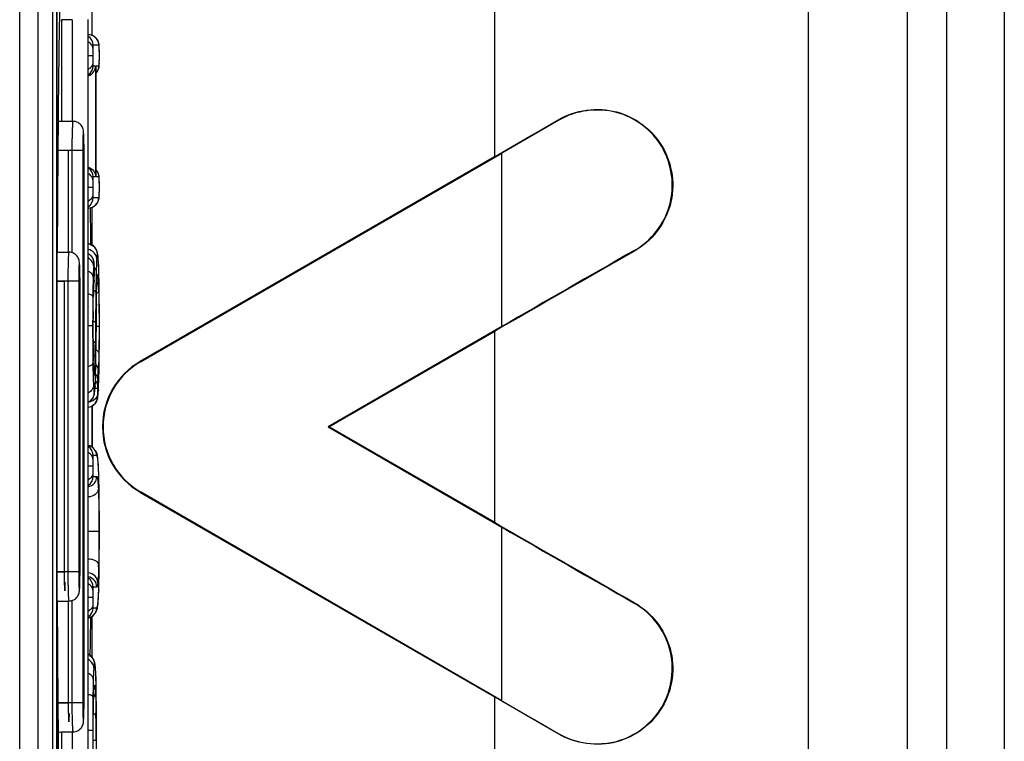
# Model space of a CAD drawing. Header units: millimetres. Extents: x 0 to 2378, y 0 to 1682.
# Tile 22 of 33: x 1075 to 1092, y 1021 to 1033. Entities that reach past the tile are written whole.
import ezdxf

# ---------------------------------------------------------------- set-up
doc = ezdxf.new("R2010")
doc.units = ezdxf.units.MM
doc.header["$LTSCALE"] = 130.79
doc.layers.add('00_COMPONENTS', color=7, linetype='CONTINUOUS')

msp = doc.modelspace()

# ---------------------------------------------------------------- linework, layer by layer
at = {"layer": '00_COMPONENTS', "color": 9, "linetype": 'CONTINUOUS'}
for p, q in [((1083.556, 1107.065), (1083.556, 1030.583)), ((1090.66, 1102.184), (1090.66, 981.731)), ((1091.334, 1102.319), (1091.334, 980.922)), ((1092.33, 1102.319), (1092.33, 980.922)), ((1075.389, 986.034), (1075.389, 1099.046)), ((1076.108, 1032.94), (1076.108, 1031.195)), ((1076.294, 1032.94), (1076.108, 1032.94)), ((1076.294, 1032.94), (1076.294, 1031.195)), ((1076.751, 1032.505), (1076.654, 1032.505)), ((1076.758, 1032.452), (1076.757, 1032.471)), ((1076.758, 1032.452), (1076.758, 1032.458)), ((1076.645, 1032.323), (1076.566, 1032.323)), ((1076.654, 1032.148), (1076.695, 1032.148)), ((1076.695, 1032.148), (1076.695, 1030.24)), ((1076.703, 1032.141), (1076.703, 1032.148)), ((1076.703, 1032.148), (1076.751, 1032.148)), ((1076.758, 1032.198), (1076.758, 1032.191)), ((1084.667, 1031.216), (1084.663, 1031.224)), ((1076.474, 1030.695), (1076.054, 1030.695)), ((1076.224, 1030.69), (1076.054, 1030.69)), ((1076.224, 1030.69), (1076.224, 1028.945)), ((1076.288, 1030.695), (1076.288, 1028.934)), ((1076.474, 1030.695), (1076.474, 1021.195)), ((1083.687, 1027.666), (1083.687, 1030.648)), ((1076.695, 1030.24), (1076.654, 1030.24)), ((1076.703, 1030.24), (1076.703, 1030.246)), ((1076.751, 1030.24), (1076.703, 1030.24)), ((1076.758, 1030.187), (1076.757, 1030.206)), ((1076.758, 1030.187), (1076.758, 1030.194)), ((1076.645, 1030.058), (1076.566, 1030.058)), ((1076.654, 1029.883), (1076.751, 1029.883)), ((1076.758, 1029.933), (1076.758, 1029.926)), ((1085.963, 1028.971), (1085.967, 1028.964)), ((1076.669, 1028.755), (1076.669, 1028.755)), ((1076.673, 1028.709), (1076.673, 1028.716)), ((1076.744, 1028.773), (1076.744, 1028.782)), ((1076.674, 1028.554), (1076.674, 1028.574)), ((1076.674, 1028.554), (1076.674, 1028.548)), ((1076.751, 1028.575), (1076.751, 1028.585)), ((1076.404, 1028.445), (1076.04, 1028.445)), ((1076.154, 1028.44), (1076.04, 1028.44)), ((1076.154, 1028.44), (1076.154, 1023.44)), ((1076.218, 1028.445), (1076.218, 1023.445)), ((1076.404, 1028.445), (1076.404, 1023.445)), ((1076.668, 1028.455), (1076.668, 1028.442)), ((1076.715, 1028.401), (1076.715, 1028.395)), ((1076.715, 1028.395), (1076.715, 1028.401)), ((1076.745, 1028.396), (1076.745, 1028.392)), ((1076.756, 1028.366), (1076.756, 1028.368)), ((1076.655, 1028.171), (1076.656, 1028.175)), ((1076.656, 1028.175), (1076.656, 1028.17)), ((1076.708, 1028.054), (1076.708, 1028.052)), ((1076.651, 1027.923), (1076.652, 1027.947)), ((1076.645, 1027.675), (1076.566, 1027.675)), ((1076.645, 1027.675), (1076.645, 1027.626)), ((1076.694, 1027.731), (1076.691, 1027.379)), ((1076.754, 1027.665), (1076.704, 1027.665)), ((1076.754, 1027.684), (1076.754, 1027.665)), ((1076.704, 1027.582), (1076.704, 1027.58)), ((1083.556, 1027.581), (1083.556, 1024.299)), ((1076.652, 1027.304), (1076.651, 1027.321)), ((1076.648, 1027.075), (1076.649, 1027.033)), ((1076.656, 1027.072), (1076.656, 1027.076)), ((1076.656, 1027.072), (1076.656, 1027.076)), ((1076.656, 1027.046), (1076.656, 1027.072)), ((1076.697, 1026.978), (1076.697, 1026.975)), ((1077.468, 1027.058), (1077.464, 1027.066)), ((1076.652, 1026.873), (1076.652, 1026.868)), ((1076.754, 1026.911), (1076.754, 1026.907)), ((1076.754, 1026.907), (1076.754, 1026.911)), ((1076.687, 1026.639), (1076.687, 1026.63)), ((1076.725, 1026.598), (1076.685, 1026.598)), ((1076.743, 1026.578), (1076.743, 1026.568)), ((1076.713, 1025.445), (1076.654, 1025.445)), ((1076.645, 1025.263), (1076.566, 1025.263)), ((1076.736, 1025.37), (1076.734, 1025.392)), ((1076.75, 1025.115), (1076.75, 1025.122)), ((1076.75, 1025.115), (1076.75, 1025.121)), ((1076.654, 1025.088), (1076.715, 1025.088)), ((1077.468, 1024.821), (1077.464, 1024.814)), ((1076.758, 1024.736), (1076.758, 1024.738)), ((1076.753, 1024.14), (1076.567, 1024.14)), ((1083.687, 1021.231), (1083.687, 1024.213)), ((1076.404, 1023.445), (1076.04, 1023.445)), ((1076.154, 1023.44), (1076.04, 1023.44)), ((1076.757, 1023.538), (1076.757, 1023.536)), ((1076.715, 1023.185), (1076.654, 1023.185)), ((1076.749, 1023.134), (1076.749, 1023.127)), ((1076.749, 1023.127), (1076.749, 1023.134)), ((1076.224, 1022.945), (1076.224, 1021.19)), ((1076.288, 1022.958), (1076.288, 1021.195)), ((1076.645, 1023.003), (1076.566, 1023.003)), ((1076.735, 1022.907), (1076.734, 1022.886)), ((1085.963, 1022.908), (1085.967, 1022.915)), ((1076.654, 1022.828), (1076.713, 1022.828)), ((1076.702, 1021.595), (1076.701, 1021.602)), ((1076.702, 1021.595), (1076.702, 1021.601)), ((1076.649, 1021.301), (1076.649, 1021.298)), ((1076.66, 1021.301), (1076.661, 1021.307)), ((1076.661, 1021.307), (1076.661, 1021.301)), ((1083.556, 1021.297), (1083.556, 977.391)), ((1076.474, 1021.195), (1076.054, 1021.195)), ((1076.224, 1021.19), (1076.054, 1021.19)), ((1076.108, 1020.695), (1076.108, 1018.94)), ((1076.294, 1020.695), (1076.294, 1018.94)), ((1076.647, 1020.719), (1076.566, 1020.719)), ((1076.647, 1020.719), (1076.647, 1019.799)), ((1076.703, 1020.719), (1076.703, 1020.715)), ((1076.71, 1020.719), (1076.71, 1020.806)), ((1076.704, 1020.545), (1076.653, 1020.545)), ((1076.704, 1020.545), (1076.704, 1019.882)), ((1084.667, 1020.663), (1084.663, 1020.656))]:
    msp.add_line(p, q, dxfattribs=at)
at = {"layer": '00_COMPONENTS', "color": 7, "linetype": 'CONTINUOUS'}
for p, q in [((1088.96, 981.179), (1088.96, 1103.095)), ((1075.708, 986.024), (1075.708, 1099.055)), ((1075.958, 986.029), (1075.958, 1099.06)), ((1076.634, 1032.669), (1076.634, 1037.28)), ((1076.021, 1034.37), (1076.021, 1017.519)), ((1076.034, 1017.514), (1076.034, 1034.375)), ((1076.566, 1018.945), (1076.566, 1032.945)), ((1076.657, 1032.663), (1076.571, 1032.685)), ((1076.758, 1032.458), (1076.754, 1032.517)), ((1076.759, 1032.425), (1076.758, 1032.458)), ((1076.758, 1032.191), (1076.759, 1032.221)), ((1076.703, 1032.141), (1076.703, 1032.148)), ((1076.703, 1030.246), (1076.703, 1032.141)), ((1076.703, 1032.037), (1076.733, 1032.067)), ((1076.733, 1032.067), (1076.754, 1032.137)), ((1076.754, 1032.137), (1076.758, 1032.191)), ((1076.055, 1031.195), (1076.305, 1031.195)), ((1084.667, 1031.216), (1083.687, 1030.648)), ((1076.496, 1021.195), (1076.496, 1030.695)), ((1083.556, 1030.583), (1077.464, 1027.066)), ((1077.468, 1027.058), (1083.687, 1030.648)), ((1076.703, 1030.246), (1076.703, 1030.24)), ((1076.758, 1030.194), (1076.754, 1030.252)), ((1076.759, 1030.16), (1076.758, 1030.194)), ((1076.754, 1029.872), (1076.758, 1029.926)), ((1076.758, 1029.926), (1076.759, 1029.956)), ((1076.566, 1029.703), (1076.571, 1029.703)), ((1076.634, 1029.056), (1076.634, 1029.719)), ((1076.615, 1029.094), (1076.615, 1029.072)), ((1076.04, 1028.934), (1076.04, 1028.951)), ((1076.041, 1028.945), (1076.235, 1028.945)), ((1076.742, 1028.805), (1076.737, 1028.876)), ((1076.672, 1028.741), (1076.669, 1028.775)), ((1076.673, 1028.716), (1076.672, 1028.741)), ((1076.673, 1028.709), (1076.673, 1028.716)), ((1076.674, 1028.646), (1076.673, 1028.709)), ((1076.744, 1028.782), (1076.742, 1028.805)), ((1076.748, 1028.688), (1076.744, 1028.782)), ((1076.753, 1028.53), (1076.748, 1028.688)), ((1076.67, 1028.469), (1076.671, 1028.49)), ((1076.671, 1028.49), (1076.672, 1028.501)), ((1076.672, 1028.501), (1076.674, 1028.548)), ((1076.674, 1028.619), (1076.674, 1028.646)), ((1076.674, 1028.592), (1076.674, 1028.619)), ((1076.674, 1028.566), (1076.674, 1028.592)), ((1076.674, 1028.548), (1076.674, 1028.566)), ((1076.756, 1028.368), (1076.753, 1028.53)), ((1076.427, 1023.445), (1076.427, 1028.445)), ((1076.668, 1028.442), (1076.67, 1028.469)), ((1076.715, 1028.393), (1076.718, 1028.455)), ((1076.758, 1028.182), (1076.756, 1028.368)), ((1076.76, 1027.927), (1076.758, 1028.182)), ((1076.702, 1027.364), (1076.708, 1028.052)), ((1076.76, 1027.665), (1076.76, 1027.927)), ((1083.687, 1027.666), (1080.696, 1025.94)), ((1080.714, 1025.94), (1083.556, 1027.581)), ((1076.657, 1027.016), (1076.656, 1027.083)), ((1076.694, 1026.844), (1076.697, 1026.975)), ((1076.754, 1026.907), (1076.757, 1027.114)), ((1076.747, 1026.657), (1076.751, 1026.788)), ((1076.751, 1026.788), (1076.754, 1026.907)), ((1076.683, 1026.565), (1076.687, 1026.63)), ((1076.743, 1026.568), (1076.747, 1026.657)), ((1076.676, 1026.507), (1076.683, 1026.565)), ((1076.731, 1026.433), (1076.736, 1026.474)), ((1076.736, 1026.474), (1076.74, 1026.525)), ((1076.74, 1026.525), (1076.743, 1026.568)), ((1076.634, 1025.592), (1076.634, 1026.302)), ((1076.634, 1026.301), (1076.634, 1025.945)), ((1076.634, 1025.945), (1076.634, 1025.594)), ((1080.696, 1025.94), (1080.714, 1025.94)), ((1080.696, 1025.94), (1083.687, 1024.213)), ((1083.556, 1024.299), (1080.714, 1025.94)), ((1076.734, 1025.392), (1076.725, 1025.451)), ((1076.74, 1025.326), (1076.734, 1025.392)), ((1076.734, 1025.392), (1076.734, 1025.392)), ((1076.753, 1025.013), (1076.75, 1025.121)), ((1076.756, 1024.863), (1076.753, 1025.013)), ((1076.758, 1024.738), (1076.756, 1024.863)), ((1077.464, 1024.814), (1083.556, 1021.297)), ((1083.687, 1021.231), (1077.468, 1024.821)), ((1076.749, 1023.127), (1076.753, 1023.259)), ((1076.04, 1022.938), (1076.04, 1022.948)), ((1076.041, 1022.945), (1076.235, 1022.945)), ((1076.734, 1022.886), (1076.74, 1022.948)), ((1076.705, 1022.761), (1076.725, 1022.824)), ((1076.725, 1022.824), (1076.734, 1022.886)), ((1076.734, 1022.886), (1076.734, 1022.886)), ((1076.634, 1021.972), (1076.634, 1022.679)), ((1076.686, 1021.858), (1076.682, 1021.884)), ((1076.693, 1021.796), (1076.686, 1021.858)), ((1076.707, 1021.322), (1076.702, 1021.601)), ((1076.657, 1021.126), (1076.661, 1021.301)), ((1076.661, 1021.301), (1076.661, 1021.307)), ((1083.687, 1021.231), (1084.667, 1020.663)), ((1076.094, 1020.695), (1076.305, 1020.695)), ((1076.71, 1019.888), (1076.71, 1020.719)), ((1076.653, 1019.888), (1076.653, 1020.545))]:
    msp.add_line(p, q, dxfattribs=at)
for points in [[(1076.754, 1032.517), (1076.732, 1032.588), (1076.657, 1032.663)], [(1076.76, 1032.323), (1076.76, 1032.361), (1076.759, 1032.425)], [(1076.759, 1032.221), (1076.76, 1032.282), (1076.76, 1032.323)], [(1076.754, 1030.252), (1076.732, 1030.323), (1076.703, 1030.352)], [(1076.76, 1030.058), (1076.76, 1030.097), (1076.759, 1030.16)], [(1076.759, 1029.956), (1076.76, 1030.017), (1076.76, 1030.058)], [(1076.571, 1029.703), (1076.658, 1029.725), (1076.733, 1029.803), (1076.754, 1029.872)], [(1076.737, 1028.876), (1076.73, 1028.927), (1076.724, 1028.954), (1076.683, 1029.029), (1076.581, 1029.086), (1076.566, 1029.088)], [(1076.669, 1028.775), (1076.655, 1028.825), (1076.64, 1028.853), (1076.592, 1028.903), (1076.566, 1028.914)], [(1076.718, 1028.455), (1076.721, 1028.499), (1076.723, 1028.517)], [(1076.656, 1028.17), (1076.658, 1028.255), (1076.663, 1028.366), (1076.668, 1028.442)], [(1076.708, 1028.052), (1076.71, 1028.17), (1076.713, 1028.311), (1076.715, 1028.394)], [(1076.65, 1027.626), (1076.652, 1027.935), (1076.656, 1028.17)], [(1076.757, 1027.114), (1076.76, 1027.401), (1076.76, 1027.665)], [(1076.656, 1027.076), (1076.652, 1027.313), (1076.65, 1027.626)], [(1076.697, 1026.975), (1076.699, 1027.137), (1076.702, 1027.364)], [(1076.665, 1026.869), (1076.665, 1026.871), (1076.664, 1026.879), (1076.662, 1026.91), (1076.659, 1026.957), (1076.657, 1027.016)], [(1076.687, 1026.63), (1076.691, 1026.711), (1076.694, 1026.844)], [(1076.566, 1026.364), (1076.585, 1026.369), (1076.656, 1026.444), (1076.676, 1026.507)], [(1076.566, 1026.28), (1076.617, 1026.289), (1076.688, 1026.341), (1076.725, 1026.408), (1076.731, 1026.433)], [(1076.725, 1025.451), (1076.703, 1025.515), (1076.629, 1025.598), (1076.566, 1025.616)], [(1076.75, 1025.121), (1076.746, 1025.22), (1076.74, 1025.326)], [(1076.76, 1024.191), (1076.76, 1024.38), (1076.759, 1024.588), (1076.758, 1024.738)], [(1076.757, 1023.536), (1076.759, 1023.714), (1076.76, 1023.959), (1076.76, 1024.191)], [(1076.753, 1023.259), (1076.755, 1023.383), (1076.757, 1023.536)], [(1076.74, 1022.948), (1076.746, 1023.042), (1076.749, 1023.127)], [(1076.566, 1022.657), (1076.631, 1022.676), (1076.705, 1022.761)], [(1076.682, 1021.884), (1076.661, 1021.945), (1076.585, 1022.022), (1076.566, 1022.027)], [(1076.702, 1021.601), (1076.698, 1021.702), (1076.693, 1021.796)], [(1076.661, 1021.307), (1076.664, 1021.375), (1076.667, 1021.424), (1076.67, 1021.449), (1076.67, 1021.45)], [(1076.71, 1020.719), (1076.709, 1021.13), (1076.707, 1021.322)], [(1076.653, 1020.545), (1076.654, 1020.841), (1076.657, 1021.126)]]:
    msp.add_lwpolyline(points, dxfattribs=at)
at = {"layer": '00_COMPONENTS', "color": 9, "linetype": 'CONTINUOUS'}
for centre, radius, start, end in [((1076.474, 1032.505), 0.18, 359.9935, 56.9135), ((1076.571, 1032.505), 0.18, 38.9975, 50.8746), ((1076.403, 1032.45), 0.355, 4.0759, 5.3286), ((1076.272, 1032.44), 0.487, 3.5605, 4.1111), ((1076.474, 1032.148), 0.18, 303.0865, 0.0065), ((1076.572, 1032.148), 0.179, 352.5234, 359.9758), ((1075.981, 1032.228), 0.778, 357.319, 357.7823), ((1070.456, 1030.733), 6.04, 1.037, 1.2191), ((1067.991, 1030.696), 8.505, 359.9915, 0.9854), ((1076.474, 1030.24), 0.18, 359.9935, 56.9135), ((1076.571, 1030.24), 0.18, 38.9817, 41.0379), ((1076.572, 1030.24), 0.179, 0.0242, 7.4766), ((1076.403, 1030.185), 0.355, 4.0759, 5.3286), ((1076.272, 1030.176), 0.487, 3.5605, 4.1111), ((1076.571, 1029.883), 0.18, 270.0175, 0.0175), ((1076.474, 1029.883), 0.18, 303.0865, 0.0065), ((1075.981, 1029.963), 0.778, 357.3189, 357.7823), ((1076.547, 1028.91), 0.18, 359.9828, 83.7555), ((1076.488, 1028.754), 0.181, 47.3942, 62.3576), ((1076.49, 1028.756), 0.179, 42.4229, 47.3612), ((1077.954, 1028.61), 1.296, 175.2243, 175.994), ((1075.054, 1028.647), 1.62, 2.2103, 2.7528), ((1074.896, 1028.64), 1.778, 0.9325, 2.2105), ((1073.611, 1028.623), 3.063, 359.9265, 0.8738), ((1073.002, 1028.573), 3.747, 3.062, 3.2326), ((1070.386, 1028.483), 6.04, 1.037, 1.2191), ((1067.921, 1028.446), 8.505, 359.9915, 0.9854), ((1073.309, 1028.69), 3.368, 356.0007, 356.6715), ((1068.838, 1028.618), 7.836, 359.8354, 0.008), ((1072.872, 1028.603), 3.802, 359.5651, 359.8771), ((1075.115, 1028.605), 1.559, 357.8784, 358.1083), ((1077.902, 1028.419), 1.185, 175.2046, 176.2731), ((1076.548, 1028.563), 0.182, 345.8752, 349.1941), ((1076.55, 1028.562), 0.18, 349.1721, 359.9544), ((1055.675, 1028.037), 21.083, 0.893, 1.4614), ((1081.053, 1028.149), 4.395, 176.0126, 176.1535), ((1081.258, 1028.244), 4.545, 177.6479, 178.0288), ((1072.494, 1028.241), 4.253, 2.0898, 2.9544), ((1067.852, 1028.066), 8.899, 1.439, 2.1), ((1118.009, 1027.72), 41.364, 179.3617, 180.0621), ((1086.698, 1027.887), 10.047, 177.9846, 178.3542), ((1085.535, 1027.927), 8.883, 177.8077, 177.9808), ((1207.466, 1026.681), 130.776, 179.3107, 179.54005), ((1221.475, 1026.45), 144.776, 179.36526, 179.55206), ((1108.348, 1027.651), 31.698, 179.5091, 180.0453), ((1126.756, 1027.644), 50.111, 180.0206, 180.6507), ((1106.412, 1027.606), 29.762, 179.9608, 180.5495), ((1007.498, 1028.063), 69.207, 359.1016, 359.60162), ((1091.512, 1027.441), 14.861, 180.5293, 181.4074), ((1049.601, 1027.66), 27.091, 358.8953, 359.4052), ((1063.11, 1027.398), 13.58, 358.47, 358.903), ((1099.403, 1027.352), 22.757, 180.8053, 181.2063), ((1069.481, 1027.23), 7.207, 357.7517, 358.4545), ((1078.512, 1027.006), 1.853, 183.2032, 183.6678), ((1077.953, 1026.97), 1.293, 183.6606, 184.2986), ((1076.49, 1026.828), 0.181, 0.0524, 12.6049), ((1072.669, 1027.109), 4.016, 357.3234, 357.6902), ((1072.774, 1027.101), 3.973, 355.0033, 356.3002), ((1071.586, 1027.177), 5.163, 356.3079, 357.1492), ((1079.961, 1026.814), 3.306, 182.8235, 183.3301), ((1073.836, 1026.774), 2.855, 357.0678, 357.2898), ((1078.267, 1026.62), 1.542, 174.988, 178.2533), ((1076.55, 1026.457), 0.18, 275.2856, 0.0169), ((1076.493, 1026.524), 0.18, 295.9819, 0.0026), ((1072.227, 1026.826), 4.523, 356.7254, 356.8626), ((1076.533, 1025.445), 0.18, 359.9845, 78.837), ((1076.474, 1025.445), 0.18, 359.9935, 56.9135), ((1076.535, 1025.088), 0.18, 280.5166, 0.0159), ((1076.474, 1025.088), 0.18, 303.0865, 0.0065), ((1022.374, 1024.204), 54.386, 359.9853, 0.5596), ((1014.82, 1024.132), 61.94, 359.451, 0.0546), ((1063.082, 1023.88), 13.669, 358.5503, 358.6938), ((1068.322, 1023.44), 8.104, 359.0358, 0.0341), ((1070.499, 1023.404), 5.927, 358.6654, 359.0238), ((1076.535, 1023.185), 0.18, 359.9842, 79.3029), ((1076.474, 1023.185), 0.18, 359.9935, 56.9135), ((1075.977, 1022.994), 0.763, 351.6625, 353.4431), ((1076.533, 1022.828), 0.18, 281.1597, 0.0155), ((1076.474, 1022.828), 0.18, 303.0865, 0.0065), ((1076.497, 1021.863), 0.181, 50.6098, 65.7177), ((1076.498, 1021.864), 0.18, 39.0523, 50.5789), ((1066.948, 1021.311), 9.757, 1.5351, 1.6715), ((1077.843, 1021.342), 1.179, 174.8766, 175.8139), ((1076.497, 1021.498), 0.181, 345.1631, 359.9252), ((1082.492, 1021.1), 5.835, 178.0187, 178.4505), ((1082.065, 1021.114), 5.408, 177.6516, 177.9502), ((1076.551, 1021.386), 0.144, 322.586, 327.719), ((1045.776, 1020.945), 30.933, 0.4724, 0.7496), ((1032.733, 1020.834), 43.977, 0.2811, 0.4765), ((1070.569, 1021.154), 5.927, 358.6654, 359.0238), ((1068.392, 1021.19), 8.104, 359.0358, 0.0341), ((1014.189, 1020.746), 62.521, 0.055, 0.27884), ((1041.669, 1020.652), 35.034, 0.1088, 0.6029), ((1013.01, 1020.552), 63.693, 359.99371, 0.14671)]:
    msp.add_arc(centre, radius, start, end, dxfattribs=at)
at = {"layer": '00_COMPONENTS', "color": 7, "linetype": 'CONTINUOUS'}
for centre, radius, start, end in [((845.603, 1026.204), 231.03, 0.71672, 0.87043), ((1296.65, 658.862), 425.876, 119.65089, 120.00389), ((1078.114, 1025.94), 1.3, 120, 240), ((1078.114, 1025.94), 1.291, 120, 240), ((1285.704, 1373.926), 403.868, 239.98649, 240.35872), ((1075.985, 1023.12), 0.18, 282.6321, 288.6799), ((847.272, 1025.662), 229.36, 359.08312, 359.25246), ((1076.055, 1020.87), 0.18, 269.9988, 281.9531)]:
    msp.add_arc(centre, radius, start, end, dxfattribs=at)
for centre, major_axis, start_param, end_param in [((1083.556, 1030.724), (7, 4.043), -1.579526, -1.4207), ((1083.556, 1027.439), (7, 4.043), 1.210342, 1.562067), ((1083.556, 1024.44), (7, -4.043), -1.562067, -1.210342), ((1083.556, 1021.155), (7, -4.043), 1.4207, 1.579526)]:
    msp.add_ellipse(centre, major_axis=major_axis, ratio=0.015115, start_param=start_param, end_param=end_param, dxfattribs=at)
for points, knots in [([(1076.04, 1028.951), (1076.044, 1029.878), (1076.057, 1031.636), (1076.082, 1033.394), (1076.102, 1034.224)], [0, 0, 0, 0, 0.527704, 1, 1, 1, 1]), ([(1076.571, 1031.978), (1076.608, 1031.992), (1076.671, 1032.04), (1076.694, 1032.114), (1076.695, 1032.148)], [0, 0, 0, 0, 0.53952, 1, 1, 1, 1]), ([(1084.663, 1031.224), (1084.952, 1031.392), (1085.692, 1031.494), (1086.571, 1030.822), (1086.723, 1029.72), (1086.255, 1029.128), (1085.967, 1028.964)], [0, 0, 0, 0, 0.250707, 0.497173, 0.751659, 1, 1, 1, 1]), ([(1085.963, 1028.971), (1086.249, 1029.134), (1086.716, 1029.723), (1086.563, 1030.819), (1085.689, 1031.484), (1084.955, 1031.383), (1084.667, 1031.216)], [0, 0, 0, 0, 0.248043, 0.504045, 0.749195, 1, 1, 1, 1]), ([(1076.496, 1030.695), (1076.496, 1030.753), (1076.495, 1030.852), (1076.492, 1030.967), (1076.485, 1031.05), (1076.461, 1031.118), (1076.396, 1031.179), (1076.335, 1031.195), (1076.305, 1031.195)], [0, 0, 0, 0, 0.288947, 0.49852, 0.574167, 0.700728, 0.849797, 1, 1, 1, 1]), ([(1076.571, 1030.409), (1076.608, 1030.396), (1076.671, 1030.347), (1076.694, 1030.274), (1076.695, 1030.24)], [0, 0, 0, 0, 0.53952, 1, 1, 1, 1]), ([(1076.427, 1028.445), (1076.427, 1028.503), (1076.426, 1028.602), (1076.422, 1028.717), (1076.416, 1028.8), (1076.391, 1028.868), (1076.326, 1028.929), (1076.265, 1028.945), (1076.235, 1028.945)], [0, 0, 0, 0, 0.288947, 0.49852, 0.574167, 0.700728, 0.849797, 1, 1, 1, 1]), ([(1076.235, 1022.945), (1076.265, 1022.945), (1076.327, 1022.96), (1076.391, 1023.022), (1076.416, 1023.09), (1076.422, 1023.172), (1076.426, 1023.287), (1076.427, 1023.387), (1076.427, 1023.445)], [0, 0, 0, 0, 0.150243, 0.29961, 0.426347, 0.501697, 0.711182, 1, 1, 1, 1]), ([(1076.104, 1017.603), (1076.083, 1018.442), (1076.057, 1020.22), (1076.045, 1021.998), (1076.04, 1022.938)], [0, 0, 0, 0, 0.471482, 1, 1, 1, 1]), ([(1085.967, 1022.915), (1086.255, 1022.751), (1086.723, 1022.159), (1086.571, 1021.057), (1085.692, 1020.385), (1084.952, 1020.488), (1084.663, 1020.656)], [0, 0, 0, 0, 0.248345, 0.502832, 0.749297, 1, 1, 1, 1]), ([(1084.667, 1020.663), (1084.955, 1020.496), (1085.688, 1020.395), (1086.563, 1021.06), (1086.716, 1022.157), (1086.249, 1022.745), (1085.963, 1022.908)], [0, 0, 0, 0, 0.250784, 0.49593, 0.751931, 1, 1, 1, 1]), ([(1076.305, 1020.695), (1076.335, 1020.695), (1076.396, 1020.71), (1076.461, 1020.772), (1076.485, 1020.84), (1076.492, 1020.922), (1076.495, 1021.037), (1076.496, 1021.137), (1076.496, 1021.195)], [0, 0, 0, 0, 0.150243, 0.29961, 0.426347, 0.501697, 0.711182, 1, 1, 1, 1])]:
    msp.add_open_spline(points, degree=3, knots=knots, dxfattribs=at)
at = {"layer": '00_COMPONENTS', "color": 9, "linetype": 'CONTINUOUS'}
for points in [[(1076.685, 1032.644), (1076.654, 1032.67), (1076.611, 1032.685), (1076.571, 1032.685)], [(1076.751, 1032.505), (1076.751, 1032.545), (1076.736, 1032.587), (1076.711, 1032.618)], [(1076.75, 1032.124), (1076.745, 1032.09), (1076.73, 1032.056), (1076.707, 1032.029)], [(1076.75, 1030.263), (1076.745, 1030.296), (1076.732, 1030.328), (1076.711, 1030.353)], [(1076.669, 1028.755), (1076.669, 1028.798), (1076.651, 1028.844), (1076.622, 1028.877)], [(1076.704, 1028.636), (1076.7, 1028.648), (1076.694, 1028.659), (1076.686, 1028.668)], [(1076.706, 1028.622), (1076.706, 1028.627), (1076.705, 1028.631), (1076.704, 1028.636)], [(1076.681, 1026.921), (1076.681, 1026.936), (1076.677, 1026.951), (1076.672, 1026.964)], [(1076.722, 1026.987), (1076.716, 1026.995), (1076.71, 1027.003), (1076.704, 1027.01)], [(1076.743, 1026.92), (1076.742, 1026.944), (1076.734, 1026.967), (1076.722, 1026.987)], [(1076.731, 1026.755), (1076.731, 1026.785), (1076.721, 1026.817), (1076.704, 1026.842)], [(1076.678, 1021.864), (1076.678, 1021.904), (1076.663, 1021.946), (1076.638, 1021.978)], [(1076.693, 1021.373), (1076.692, 1021.351), (1076.685, 1021.328), (1076.673, 1021.309)]]:
    msp.add_open_spline(points, degree=3, dxfattribs=at)
for points, knots in [([(1076.647, 1032.452), (1076.646, 1032.473), (1076.629, 1032.517), (1076.592, 1032.546), (1076.571, 1032.557)], [0, 0, 0, 0, 0.466001, 1, 1, 1, 1]), ([(1076.647, 1032.452), (1076.646, 1032.443), (1076.645, 1032.4), (1076.645, 1032.357), (1076.645, 1032.323)], [0, 0, 0, 0, 0.208706, 1, 1, 1, 1]), ([(1076.654, 1032.505), (1076.653, 1032.505), (1076.651, 1032.501), (1076.65, 1032.493), (1076.648, 1032.475), (1076.647, 1032.461), (1076.647, 1032.452)], [0, 0, 0, 0, 0.052197, 0.193783, 0.479194, 1, 1, 1, 1]), ([(1076.753, 1032.503), (1076.753, 1032.503), (1076.752, 1032.504), (1076.751, 1032.505), (1076.751, 1032.505)], [0, 0, 0, 0, 0.635586, 1, 1, 1, 1]), ([(1076.756, 1032.483), (1076.756, 1032.485), (1076.755, 1032.492), (1076.755, 1032.499), (1076.753, 1032.503)], [0, 0, 0, 0, 0.37921, 1, 1, 1, 1]), ([(1076.76, 1032.4), (1076.76, 1032.405), (1076.759, 1032.422), (1076.759, 1032.439), (1076.758, 1032.452)], [0, 0, 0, 0, 0.277576, 1, 1, 1, 1]), ([(1076.76, 1032.323), (1076.76, 1032.342), (1076.76, 1032.368), (1076.76, 1032.394), (1076.76, 1032.4)], [0, 0, 0, 0, 0.759099, 1, 1, 1, 1]), ([(1076.645, 1032.323), (1076.645, 1032.311), (1076.645, 1032.27), (1076.645, 1032.228), (1076.647, 1032.198)], [0, 0, 0, 0, 0.276794, 1, 1, 1, 1]), ([(1076.758, 1032.198), (1076.759, 1032.201), (1076.759, 1032.217), (1076.759, 1032.233), (1076.76, 1032.245)], [0, 0, 0, 0, 0.219304, 1, 1, 1, 1]), ([(1076.76, 1032.245), (1076.76, 1032.252), (1076.76, 1032.277), (1076.76, 1032.303), (1076.76, 1032.323)], [0, 0, 0, 0, 0.240683, 1, 1, 1, 1]), ([(1076.647, 1032.198), (1076.646, 1032.177), (1076.629, 1032.132), (1076.592, 1032.102), (1076.571, 1032.091)], [0, 0, 0, 0, 0.467961, 1, 1, 1, 1]), ([(1076.647, 1032.198), (1076.647, 1032.184), (1076.648, 1032.167), (1076.651, 1032.151), (1076.653, 1032.148), (1076.654, 1032.148)], [0, 0, 0, 0, 0.808205, 0.947255, 1, 1, 1, 1]), ([(1076.751, 1032.148), (1076.754, 1032.148), (1076.756, 1032.169), (1076.758, 1032.18), (1076.758, 1032.192)], [0, 0, 0, 0, 0.196456, 1, 1, 1, 1]), ([(1076.305, 1031.195), (1076.304, 1031.195), (1076.303, 1031.19), (1076.301, 1031.184), (1076.3, 1031.171), (1076.298, 1031.147), (1076.295, 1031.105), (1076.293, 1031.044), (1076.29, 1030.969), (1076.288, 1030.851), (1076.288, 1030.758), (1076.288, 1030.695)], [0, 0, 0, 0, 0.005902, 0.020657, 0.044673, 0.077825, 0.170213, 0.294401, 0.445668, 0.618152, 1, 1, 1, 1]), ([(1076.495, 1030.861), (1076.494, 1030.888), (1076.493, 1030.924), (1076.491, 1030.967), (1076.489, 1030.99), (1076.488, 1031.004), (1076.487, 1031.011), (1076.486, 1031.014), (1076.484, 1031.015), (1076.484, 1031.012), (1076.483, 1031.008), (1076.482, 1030.999), (1076.48, 1030.982), (1076.478, 1030.944), (1076.476, 1030.881), (1076.474, 1030.793), (1076.474, 1030.729), (1076.474, 1030.695)], [0, 0, 0, 0, 0.165065, 0.228344, 0.276466, 0.30824, 0.317757, 0.32306, 0.325038, 0.32938, 0.337883, 0.350652, 0.388774, 0.442838, 0.592895, 0.785257, 1, 1, 1, 1]), ([(1076.647, 1030.187), (1076.646, 1030.208), (1076.629, 1030.252), (1076.592, 1030.281), (1076.571, 1030.292)], [0, 0, 0, 0, 0.466001, 1, 1, 1, 1]), ([(1076.647, 1030.187), (1076.646, 1030.178), (1076.645, 1030.135), (1076.645, 1030.092), (1076.645, 1030.058)], [0, 0, 0, 0, 0.208706, 1, 1, 1, 1]), ([(1076.654, 1030.24), (1076.653, 1030.24), (1076.651, 1030.236), (1076.65, 1030.228), (1076.648, 1030.211), (1076.647, 1030.196), (1076.647, 1030.187)], [0, 0, 0, 0, 0.052197, 0.193783, 0.479194, 1, 1, 1, 1]), ([(1076.753, 1030.238), (1076.753, 1030.238), (1076.752, 1030.239), (1076.751, 1030.24), (1076.751, 1030.24)], [0, 0, 0, 0, 0.635586, 1, 1, 1, 1]), ([(1076.756, 1030.218), (1076.756, 1030.221), (1076.755, 1030.227), (1076.755, 1030.234), (1076.753, 1030.238)], [0, 0, 0, 0, 0.37921, 1, 1, 1, 1]), ([(1076.76, 1030.135), (1076.76, 1030.14), (1076.759, 1030.157), (1076.759, 1030.174), (1076.758, 1030.187)], [0, 0, 0, 0, 0.277576, 1, 1, 1, 1]), ([(1076.645, 1030.058), (1076.645, 1030.046), (1076.645, 1030.005), (1076.645, 1029.963), (1076.647, 1029.933)], [0, 0, 0, 0, 0.275296, 1, 1, 1, 1]), ([(1076.76, 1030.058), (1076.76, 1030.077), (1076.76, 1030.103), (1076.76, 1030.129), (1076.76, 1030.135)], [0, 0, 0, 0, 0.759099, 1, 1, 1, 1]), ([(1076.76, 1029.981), (1076.76, 1029.987), (1076.76, 1030.012), (1076.76, 1030.038), (1076.76, 1030.058)], [0, 0, 0, 0, 0.240683, 1, 1, 1, 1]), ([(1076.647, 1029.933), (1076.646, 1029.912), (1076.629, 1029.866), (1076.592, 1029.836), (1076.571, 1029.824)], [0, 0, 0, 0, 0.469894, 1, 1, 1, 1]), ([(1076.647, 1029.933), (1076.647, 1029.919), (1076.648, 1029.902), (1076.651, 1029.887), (1076.653, 1029.883), (1076.654, 1029.883)], [0, 0, 0, 0, 0.805488, 0.94637, 1, 1, 1, 1]), ([(1076.751, 1029.883), (1076.754, 1029.883), (1076.756, 1029.905), (1076.758, 1029.915), (1076.758, 1029.927)], [0, 0, 0, 0, 0.196457, 1, 1, 1, 1]), ([(1076.758, 1029.933), (1076.759, 1029.937), (1076.759, 1029.952), (1076.759, 1029.968), (1076.76, 1029.981)], [0, 0, 0, 0, 0.219303, 1, 1, 1, 1]), ([(1076.714, 1028.833), (1076.714, 1028.869), (1076.68, 1028.946), (1076.607, 1028.982), (1076.568, 1028.99)], [0, 0, 0, 0, 0.481606, 1, 1, 1, 1]), ([(1076.235, 1028.945), (1076.234, 1028.945), (1076.233, 1028.94), (1076.232, 1028.934), (1076.23, 1028.921), (1076.228, 1028.897), (1076.225, 1028.855), (1076.223, 1028.794), (1076.221, 1028.719), (1076.219, 1028.601), (1076.218, 1028.508), (1076.218, 1028.445)], [0, 0, 0, 0, 0.005902, 0.020657, 0.044673, 0.077825, 0.170213, 0.294401, 0.445668, 0.618152, 1, 1, 1, 1]), ([(1076.662, 1028.701), (1076.661, 1028.728), (1076.643, 1028.786), (1076.598, 1028.825), (1076.572, 1028.839)], [0, 0, 0, 0, 0.487214, 1, 1, 1, 1]), ([(1076.714, 1028.833), (1076.713, 1028.819), (1076.709, 1028.749), (1076.707, 1028.679), (1076.706, 1028.622)], [0, 0, 0, 0, 0.195081, 1, 1, 1, 1]), ([(1076.727, 1028.91), (1076.725, 1028.91), (1076.722, 1028.902), (1076.72, 1028.89), (1076.717, 1028.865), (1076.715, 1028.845), (1076.714, 1028.833)], [0, 0, 0, 0, 0.065067, 0.233444, 0.536794, 1, 1, 1, 1]), ([(1076.743, 1028.784), (1076.742, 1028.803), (1076.74, 1028.834), (1076.737, 1028.876), (1076.733, 1028.895), (1076.73, 1028.91), (1076.727, 1028.91)], [0, 0, 0, 0, 0.440292, 0.752263, 0.934454, 1, 1, 1, 1]), ([(1076.425, 1028.611), (1076.424, 1028.638), (1076.423, 1028.674), (1076.421, 1028.717), (1076.42, 1028.74), (1076.419, 1028.754), (1076.417, 1028.761), (1076.417, 1028.764), (1076.414, 1028.765), (1076.414, 1028.762), (1076.413, 1028.758), (1076.412, 1028.749), (1076.41, 1028.732), (1076.408, 1028.694), (1076.406, 1028.631), (1076.404, 1028.543), (1076.404, 1028.479), (1076.404, 1028.445)], [0, 0, 0, 0, 0.165065, 0.228344, 0.276466, 0.30824, 0.317757, 0.32306, 0.325038, 0.32938, 0.337883, 0.350652, 0.388774, 0.442838, 0.592895, 0.785257, 1, 1, 1, 1]), ([(1076.662, 1028.701), (1076.661, 1028.688), (1076.657, 1028.627), (1076.655, 1028.565), (1076.654, 1028.516)], [0, 0, 0, 0, 0.199892, 1, 1, 1, 1]), ([(1076.669, 1028.755), (1076.668, 1028.755), (1076.667, 1028.75), (1076.665, 1028.744), (1076.664, 1028.732), (1076.663, 1028.723), (1076.663, 1028.718)], [0, 0, 0, 0, 0.081403, 0.284577, 0.596373, 1, 1, 1, 1]), ([(1076.672, 1028.724), (1076.672, 1028.731), (1076.671, 1028.741), (1076.671, 1028.752), (1076.669, 1028.755)], [0, 0, 0, 0, 0.68477, 1, 1, 1, 1]), ([(1076.751, 1028.585), (1076.751, 1028.603), (1076.749, 1028.665), (1076.746, 1028.728), (1076.744, 1028.773)], [0, 0, 0, 0, 0.282475, 1, 1, 1, 1]), ([(1076.654, 1028.516), (1076.653, 1028.536), (1076.632, 1028.579), (1076.594, 1028.603), (1076.572, 1028.612)], [0, 0, 0, 0, 0.449022, 1, 1, 1, 1]), ([(1076.654, 1028.516), (1076.653, 1028.491), (1076.65, 1028.379), (1076.648, 1028.267), (1076.647, 1028.18)], [0, 0, 0, 0, 0.228216, 1, 1, 1, 1]), ([(1076.671, 1028.494), (1076.671, 1028.498), (1076.672, 1028.516), (1076.673, 1028.534), (1076.674, 1028.548)], [0, 0, 0, 0, 0.22644, 1, 1, 1, 1]), ([(1076.706, 1028.622), (1076.705, 1028.593), (1076.702, 1028.471), (1076.701, 1028.348), (1076.7, 1028.255)], [0, 0, 0, 0, 0.23542, 1, 1, 1, 1]), ([(1076.717, 1028.431), (1076.717, 1028.437), (1076.718, 1028.459), (1076.719, 1028.48), (1076.72, 1028.496)], [0, 0, 0, 0, 0.279733, 1, 1, 1, 1]), ([(1076.722, 1028.518), (1076.722, 1028.524), (1076.723, 1028.535), (1076.725, 1028.55), (1076.727, 1028.557), (1076.729, 1028.562), (1076.73, 1028.562)], [0, 0, 0, 0, 0.438706, 0.745621, 0.927098, 1, 1, 1, 1]), ([(1076.73, 1028.562), (1076.732, 1028.562), (1076.734, 1028.55), (1076.737, 1028.534), (1076.739, 1028.5), (1076.741, 1028.475), (1076.742, 1028.46)], [0, 0, 0, 0, 0.067251, 0.254839, 0.568089, 1, 1, 1, 1]), ([(1076.659, 1028.267), (1076.659, 1028.284), (1076.662, 1028.343), (1076.665, 1028.402), (1076.668, 1028.444)], [0, 0, 0, 0, 0.286455, 1, 1, 1, 1]), ([(1076.708, 1028.054), (1076.708, 1028.085), (1076.71, 1028.199), (1076.712, 1028.312), (1076.715, 1028.395)], [0, 0, 0, 0, 0.273634, 1, 1, 1, 1]), ([(1076.76, 1027.684), (1076.76, 1027.742), (1076.76, 1027.97), (1076.758, 1028.197), (1076.756, 1028.366)], [0, 0, 0, 0, 0.256014, 1, 1, 1, 1]), ([(1076.647, 1028.18), (1076.646, 1028.191), (1076.618, 1028.214), (1076.59, 1028.221), (1076.571, 1028.226)], [0, 0, 0, 0, 0.363328, 1, 1, 1, 1]), ([(1076.652, 1027.947), (1076.652, 1027.967), (1076.653, 1028.041), (1076.654, 1028.116), (1076.655, 1028.171)], [0, 0, 0, 0, 0.267056, 1, 1, 1, 1]), ([(1076.7, 1028.255), (1076.699, 1028.257), (1076.694, 1028.272), (1076.68, 1028.281), (1076.669, 1028.286)], [0, 0, 0, 0, 0.192516, 1, 1, 1, 1]), ([(1076.748, 1028.289), (1076.748, 1028.285), (1076.745, 1028.265), (1076.733, 1028.247), (1076.722, 1028.236)], [0, 0, 0, 0, 0.233161, 1, 1, 1, 1]), ([(1076.748, 1028.289), (1076.749, 1028.244), (1076.753, 1028.042), (1076.754, 1027.84), (1076.754, 1027.684)], [0, 0, 0, 0, 0.226989, 1, 1, 1, 1]), ([(1076.694, 1027.731), (1076.694, 1027.736), (1076.681, 1027.748), (1076.668, 1027.752), (1076.659, 1027.755)], [0, 0, 0, 0, 0.365837, 1, 1, 1, 1]), ([(1076.754, 1027.665), (1076.754, 1027.626), (1076.754, 1027.474), (1076.753, 1027.322), (1076.751, 1027.209)], [0, 0, 0, 0, 0.256965, 1, 1, 1, 1]), ([(1076.754, 1026.911), (1076.755, 1026.971), (1076.759, 1027.229), (1076.76, 1027.487), (1076.76, 1027.684)], [0, 0, 0, 0, 0.235054, 1, 1, 1, 1]), ([(1076.691, 1027.379), (1076.691, 1027.381), (1076.685, 1027.395), (1076.671, 1027.402), (1076.661, 1027.406)], [0, 0, 0, 0, 0.18104, 1, 1, 1, 1]), ([(1076.687, 1027.138), (1076.687, 1027.141), (1076.684, 1027.156), (1076.674, 1027.169), (1076.666, 1027.177)], [0, 0, 0, 0, 0.225794, 1, 1, 1, 1]), ([(1076.751, 1027.209), (1076.751, 1027.214), (1076.744, 1027.238), (1076.722, 1027.253), (1076.704, 1027.262)], [0, 0, 0, 0, 0.203697, 1, 1, 1, 1]), ([(1076.751, 1027.209), (1076.751, 1027.182), (1076.749, 1027.085), (1076.746, 1026.989), (1076.743, 1026.92)], [0, 0, 0, 0, 0.28728, 1, 1, 1, 1]), ([(1076.649, 1027.033), (1076.648, 1027.02), (1076.621, 1026.993), (1076.591, 1026.983), (1076.571, 1026.978)], [0, 0, 0, 0, 0.382591, 1, 1, 1, 1]), ([(1076.662, 1026.903), (1076.661, 1026.913), (1076.659, 1026.961), (1076.657, 1027.009), (1076.656, 1027.046)], [0, 0, 0, 0, 0.212194, 1, 1, 1, 1]), ([(1076.687, 1026.639), (1076.689, 1026.662), (1076.693, 1026.775), (1076.695, 1026.888), (1076.697, 1026.978)], [0, 0, 0, 0, 0.208796, 1, 1, 1, 1]), ([(1076.652, 1026.868), (1076.652, 1026.848), (1076.654, 1026.776), (1076.656, 1026.703), (1076.659, 1026.651)], [0, 0, 0, 0, 0.283052, 1, 1, 1, 1]), ([(1076.671, 1026.828), (1076.67, 1026.828), (1076.668, 1026.834), (1076.667, 1026.841), (1076.665, 1026.856), (1076.664, 1026.867), (1076.664, 1026.874)], [0, 0, 0, 0, 0.072864, 0.259759, 0.569686, 1, 1, 1, 1]), ([(1076.678, 1026.867), (1076.677, 1026.857), (1076.676, 1026.844), (1076.673, 1026.832), (1076.672, 1026.828), (1076.671, 1026.828)], [0, 0, 0, 0, 0.745291, 0.92755, 1, 1, 1, 1]), ([(1076.681, 1026.921), (1076.681, 1026.916), (1076.68, 1026.898), (1076.679, 1026.88), (1076.678, 1026.867)], [0, 0, 0, 0, 0.287488, 1, 1, 1, 1]), ([(1076.743, 1026.578), (1076.744, 1026.601), (1076.749, 1026.71), (1076.752, 1026.82), (1076.754, 1026.907)], [0, 0, 0, 0, 0.204853, 1, 1, 1, 1]), ([(1076.659, 1026.651), (1076.658, 1026.626), (1076.639, 1026.574), (1076.596, 1026.54), (1076.572, 1026.527)], [0, 0, 0, 0, 0.476641, 1, 1, 1, 1]), ([(1076.66, 1026.622), (1076.661, 1026.608), (1076.663, 1026.583), (1076.666, 1026.551), (1076.669, 1026.535), (1076.671, 1026.524), (1076.673, 1026.524)], [0, 0, 0, 0, 0.44021, 0.75186, 0.933986, 1, 1, 1, 1]), ([(1076.673, 1026.524), (1076.675, 1026.524), (1076.678, 1026.534), (1076.681, 1026.55), (1076.684, 1026.585), (1076.686, 1026.611), (1076.687, 1026.628)], [0, 0, 0, 0, 0.059125, 0.225106, 0.531515, 1, 1, 1, 1]), ([(1076.726, 1026.667), (1076.726, 1026.673), (1076.723, 1026.694), (1076.712, 1026.713), (1076.702, 1026.726)], [0, 0, 0, 0, 0.238533, 1, 1, 1, 1]), ([(1076.726, 1026.667), (1076.726, 1026.662), (1076.725, 1026.639), (1076.725, 1026.616), (1076.725, 1026.598)], [0, 0, 0, 0, 0.216281, 1, 1, 1, 1]), ([(1076.727, 1026.496), (1076.726, 1026.468), (1076.693, 1026.408), (1076.634, 1026.381), (1076.601, 1026.373)], [0, 0, 0, 0, 0.452074, 1, 1, 1, 1]), ([(1076.725, 1026.598), (1076.725, 1026.588), (1076.725, 1026.554), (1076.726, 1026.52), (1076.727, 1026.496)], [0, 0, 0, 0, 0.275123, 1, 1, 1, 1]), ([(1076.727, 1026.496), (1076.727, 1026.49), (1076.727, 1026.48), (1076.728, 1026.467), (1076.729, 1026.461), (1076.729, 1026.457), (1076.73, 1026.457)], [0, 0, 0, 0, 0.436997, 0.764376, 0.944495, 1, 1, 1, 1]), ([(1076.73, 1026.457), (1076.732, 1026.457), (1076.733, 1026.465), (1076.735, 1026.474), (1076.737, 1026.494), (1076.738, 1026.509), (1076.739, 1026.517)], [0, 0, 0, 0, 0.077689, 0.278152, 0.591125, 1, 1, 1, 1]), ([(1076.739, 1026.517), (1076.739, 1026.521), (1076.74, 1026.538), (1076.742, 1026.554), (1076.742, 1026.567)], [0, 0, 0, 0, 0.229163, 1, 1, 1, 1]), ([(1076.647, 1025.392), (1076.646, 1025.413), (1076.629, 1025.457), (1076.592, 1025.486), (1076.571, 1025.497)], [0, 0, 0, 0, 0.466001, 1, 1, 1, 1]), ([(1076.654, 1025.445), (1076.653, 1025.445), (1076.651, 1025.441), (1076.65, 1025.433), (1076.648, 1025.415), (1076.647, 1025.401), (1076.647, 1025.392)], [0, 0, 0, 0, 0.052197, 0.193783, 0.479194, 1, 1, 1, 1]), ([(1076.721, 1025.437), (1076.721, 1025.438), (1076.719, 1025.441), (1076.716, 1025.445), (1076.713, 1025.445)], [0, 0, 0, 0, 0.354203, 1, 1, 1, 1]), ([(1076.729, 1025.412), (1076.728, 1025.415), (1076.726, 1025.423), (1076.724, 1025.432), (1076.721, 1025.437)], [0, 0, 0, 0, 0.319448, 1, 1, 1, 1]), ([(1076.647, 1025.392), (1076.646, 1025.383), (1076.645, 1025.34), (1076.645, 1025.297), (1076.645, 1025.263)], [0, 0, 0, 0, 0.208706, 1, 1, 1, 1]), ([(1076.645, 1025.263), (1076.645, 1025.251), (1076.645, 1025.21), (1076.645, 1025.168), (1076.647, 1025.138)], [0, 0, 0, 0, 0.27574, 1, 1, 1, 1]), ([(1076.736, 1025.37), (1076.735, 1025.374), (1076.733, 1025.388), (1076.731, 1025.403), (1076.729, 1025.412)], [0, 0, 0, 0, 0.301271, 1, 1, 1, 1]), ([(1076.75, 1025.122), (1076.748, 1025.172), (1076.745, 1025.255), (1076.74, 1025.338), (1076.736, 1025.37)], [0, 0, 0, 0, 0.60977, 1, 1, 1, 1]), ([(1076.647, 1025.138), (1076.646, 1025.117), (1076.629, 1025.072), (1076.592, 1025.042), (1076.571, 1025.03)], [0, 0, 0, 0, 0.468937, 1, 1, 1, 1]), ([(1076.647, 1025.138), (1076.647, 1025.129), (1076.648, 1025.116), (1076.65, 1025.099), (1076.651, 1025.091), (1076.653, 1025.088), (1076.654, 1025.088)], [0, 0, 0, 0, 0.524564, 0.807155, 0.947047, 1, 1, 1, 1]), ([(1076.758, 1024.736), (1076.757, 1024.77), (1076.755, 1024.897), (1076.753, 1025.023), (1076.75, 1025.115)], [0, 0, 0, 0, 0.273085, 1, 1, 1, 1]), ([(1076.715, 1025.088), (1076.719, 1025.088), (1076.726, 1025.069), (1076.731, 1025.037), (1076.738, 1024.967), (1076.741, 1024.911), (1076.743, 1024.876)], [0, 0, 0, 0, 0.054887, 0.20999, 0.511076, 1, 1, 1, 1]), ([(1076.743, 1024.876), (1076.742, 1024.858), (1076.731, 1024.819), (1076.676, 1024.757), (1076.61, 1024.735), (1076.566, 1024.734)], [0, 0, 0, 0, 0.224102, 0.466193, 1, 1, 1, 1]), ([(1076.743, 1024.876), (1076.743, 1024.866), (1076.745, 1024.823), (1076.746, 1024.78), (1076.747, 1024.746)], [0, 0, 0, 0, 0.223904, 1, 1, 1, 1]), ([(1076.747, 1024.746), (1076.748, 1024.7), (1076.752, 1024.498), (1076.753, 1024.296), (1076.753, 1024.14)], [0, 0, 0, 0, 0.227948, 1, 1, 1, 1]), ([(1076.753, 1024.14), (1076.753, 1024.09), (1076.752, 1023.9), (1076.751, 1023.71), (1076.748, 1023.569)], [0, 0, 0, 0, 0.26012, 1, 1, 1, 1]), ([(1076.748, 1023.569), (1076.747, 1023.582), (1076.728, 1023.621), (1076.66, 1023.656), (1076.6, 1023.666), (1076.566, 1023.666)], [0, 0, 0, 0, 0.181124, 0.543773, 1, 1, 1, 1]), ([(1076.154, 1023.44), (1076.154, 1023.406), (1076.154, 1023.343), (1076.156, 1023.255), (1076.158, 1023.194), (1076.16, 1023.154), (1076.161, 1023.137), (1076.166, 1023.111), (1076.171, 1023.157), (1076.172, 1023.19), (1076.174, 1023.237), (1076.175, 1023.261)], [0, 0, 0, 0, 0.216828, 0.411789, 0.565348, 0.621561, 0.662082, 0.69281, 0.73345, 0.839269, 1, 1, 1, 1]), ([(1076.218, 1023.445), (1076.218, 1023.381), (1076.219, 1023.288), (1076.221, 1023.17), (1076.223, 1023.096), (1076.225, 1023.034), (1076.228, 1022.992), (1076.23, 1022.968), (1076.232, 1022.955), (1076.233, 1022.949), (1076.234, 1022.945), (1076.235, 1022.945)], [0, 0, 0, 0, 0.381845, 0.554327, 0.705594, 0.829782, 0.922171, 0.955323, 0.97934, 0.994097, 1, 1, 1, 1]), ([(1076.404, 1023.445), (1076.404, 1023.411), (1076.404, 1023.348), (1076.406, 1023.26), (1076.408, 1023.199), (1076.41, 1023.159), (1076.411, 1023.142), (1076.416, 1023.116), (1076.421, 1023.162), (1076.422, 1023.195), (1076.424, 1023.242), (1076.425, 1023.266)], [0, 0, 0, 0, 0.216828, 0.411789, 0.565348, 0.621561, 0.662082, 0.69281, 0.73345, 0.839269, 1, 1, 1, 1]), ([(1076.734, 1023.259), (1076.733, 1023.301), (1076.696, 1023.389), (1076.61, 1023.426), (1076.567, 1023.429)], [0, 0, 0, 0, 0.491327, 1, 1, 1, 1]), ([(1076.747, 1023.534), (1076.746, 1023.504), (1076.744, 1023.412), (1076.74, 1023.32), (1076.734, 1023.259)], [0, 0, 0, 0, 0.330368, 1, 1, 1, 1]), ([(1076.749, 1023.134), (1076.75, 1023.163), (1076.754, 1023.298), (1076.756, 1023.433), (1076.757, 1023.538)], [0, 0, 0, 0, 0.220006, 1, 1, 1, 1]), ([(1076.647, 1023.132), (1076.646, 1023.153), (1076.629, 1023.198), (1076.592, 1023.228), (1076.571, 1023.239)], [0, 0, 0, 0, 0.467961, 1, 1, 1, 1]), ([(1076.734, 1023.259), (1076.732, 1023.239), (1076.728, 1023.215), (1076.722, 1023.19), (1076.717, 1023.185), (1076.715, 1023.185)], [0, 0, 0, 0, 0.756226, 0.92218, 1, 1, 1, 1]), ([(1076.647, 1023.132), (1076.646, 1023.123), (1076.645, 1023.08), (1076.645, 1023.037), (1076.645, 1023.003)], [0, 0, 0, 0, 0.207218, 1, 1, 1, 1]), ([(1076.654, 1023.185), (1076.653, 1023.185), (1076.651, 1023.181), (1076.65, 1023.173), (1076.648, 1023.155), (1076.647, 1023.141), (1076.647, 1023.132)], [0, 0, 0, 0, 0.053072, 0.196451, 0.482723, 1, 1, 1, 1]), ([(1076.735, 1022.907), (1076.737, 1022.919), (1076.744, 1022.993), (1076.747, 1023.066), (1076.749, 1023.127)], [0, 0, 0, 0, 0.170833, 1, 1, 1, 1]), ([(1076.645, 1023.003), (1076.645, 1022.991), (1076.645, 1022.95), (1076.645, 1022.908), (1076.647, 1022.878)], [0, 0, 0, 0, 0.276794, 1, 1, 1, 1]), ([(1076.647, 1022.878), (1076.646, 1022.857), (1076.629, 1022.812), (1076.592, 1022.782), (1076.571, 1022.771)], [0, 0, 0, 0, 0.467961, 1, 1, 1, 1]), ([(1076.647, 1022.878), (1076.647, 1022.864), (1076.648, 1022.847), (1076.651, 1022.831), (1076.653, 1022.828), (1076.654, 1022.828)], [0, 0, 0, 0, 0.808204, 0.947255, 1, 1, 1, 1]), ([(1076.713, 1022.828), (1076.718, 1022.828), (1076.728, 1022.852), (1076.73, 1022.869), (1076.732, 1022.884)], [0, 0, 0, 0, 0.258687, 1, 1, 1, 1]), ([(1076.664, 1021.794), (1076.664, 1021.823), (1076.645, 1021.883), (1076.599, 1021.924), (1076.572, 1021.939)], [0, 0, 0, 0, 0.49105, 1, 1, 1, 1]), ([(1076.664, 1021.794), (1076.663, 1021.782), (1076.659, 1021.718), (1076.656, 1021.654), (1076.655, 1021.601)], [0, 0, 0, 0, 0.185312, 1, 1, 1, 1]), ([(1076.678, 1021.864), (1076.676, 1021.864), (1076.673, 1021.857), (1076.67, 1021.845), (1076.667, 1021.822), (1076.665, 1021.805), (1076.664, 1021.794)], [0, 0, 0, 0, 0.072654, 0.251425, 0.556918, 1, 1, 1, 1]), ([(1076.701, 1021.602), (1076.7, 1021.643), (1076.698, 1021.713), (1076.693, 1021.795), (1076.687, 1021.842), (1076.683, 1021.859), (1076.679, 1021.864), (1076.678, 1021.864)], [0, 0, 0, 0, 0.469656, 0.782012, 0.945848, 0.983492, 1, 1, 1, 1]), ([(1076.655, 1021.601), (1076.654, 1021.621), (1076.633, 1021.665), (1076.594, 1021.69), (1076.572, 1021.7)], [0, 0, 0, 0, 0.450796, 1, 1, 1, 1]), ([(1076.655, 1021.601), (1076.654, 1021.579), (1076.651, 1021.479), (1076.65, 1021.379), (1076.649, 1021.301)], [0, 0, 0, 0, 0.225538, 1, 1, 1, 1]), ([(1076.707, 1021.35), (1076.706, 1021.369), (1076.705, 1021.444), (1076.704, 1021.518), (1076.702, 1021.572)], [0, 0, 0, 0, 0.263902, 1, 1, 1, 1]), ([(1076.662, 1021.335), (1076.662, 1021.344), (1076.664, 1021.375), (1076.665, 1021.406), (1076.667, 1021.428)], [0, 0, 0, 0, 0.287697, 1, 1, 1, 1]), ([(1076.668, 1021.447), (1076.669, 1021.455), (1076.67, 1021.467), (1076.673, 1021.484), (1076.675, 1021.492), (1076.677, 1021.497), (1076.678, 1021.497)], [0, 0, 0, 0, 0.440144, 0.745956, 0.926072, 1, 1, 1, 1]), ([(1076.678, 1021.497), (1076.68, 1021.497), (1076.682, 1021.492), (1076.684, 1021.482), (1076.687, 1021.463), (1076.688, 1021.449), (1076.689, 1021.44)], [0, 0, 0, 0, 0.070991, 0.24831, 0.553678, 1, 1, 1, 1]), ([(1076.689, 1021.44), (1076.689, 1021.435), (1076.691, 1021.413), (1076.692, 1021.391), (1076.693, 1021.373)], [0, 0, 0, 0, 0.212777, 1, 1, 1, 1]), ([(1076.693, 1021.373), (1076.694, 1021.349), (1076.699, 1021.232), (1076.7, 1021.114), (1076.701, 1021.021)], [0, 0, 0, 0, 0.203197, 1, 1, 1, 1]), ([(1076.649, 1021.298), (1076.648, 1021.308), (1076.617, 1021.327), (1076.59, 1021.333), (1076.571, 1021.337)], [0, 0, 0, 0, 0.347146, 1, 1, 1, 1]), ([(1076.649, 1021.298), (1076.649, 1021.25), (1076.647, 1021.057), (1076.647, 1020.864), (1076.647, 1020.719)], [0, 0, 0, 0, 0.246501, 1, 1, 1, 1]), ([(1076.653, 1020.545), (1076.653, 1020.607), (1076.654, 1020.844), (1076.654, 1021.082), (1076.659, 1021.257)], [0, 0, 0, 0, 0.261138, 1, 1, 1, 1]), ([(1076.224, 1021.19), (1076.224, 1021.156), (1076.224, 1021.093), (1076.226, 1021.005), (1076.227, 1020.944), (1076.23, 1020.904), (1076.231, 1020.887), (1076.236, 1020.861), (1076.241, 1020.907), (1076.242, 1020.94), (1076.244, 1020.987), (1076.244, 1021.011)], [0, 0, 0, 0, 0.216828, 0.411789, 0.565348, 0.621561, 0.662082, 0.69281, 0.73345, 0.839269, 1, 1, 1, 1]), ([(1076.288, 1021.195), (1076.288, 1021.131), (1076.288, 1021.038), (1076.29, 1020.92), (1076.293, 1020.846), (1076.295, 1020.784), (1076.298, 1020.742), (1076.3, 1020.718), (1076.301, 1020.705), (1076.303, 1020.699), (1076.304, 1020.695), (1076.305, 1020.695)], [0, 0, 0, 0, 0.381845, 0.554327, 0.705594, 0.829782, 0.922171, 0.955323, 0.97934, 0.994097, 1, 1, 1, 1]), ([(1076.474, 1021.195), (1076.474, 1021.161), (1076.474, 1021.098), (1076.476, 1021.01), (1076.477, 1020.949), (1076.48, 1020.909), (1076.481, 1020.892), (1076.486, 1020.866), (1076.491, 1020.912), (1076.492, 1020.945), (1076.494, 1020.992), (1076.494, 1021.016)], [0, 0, 0, 0, 0.216828, 0.411789, 0.565348, 0.621561, 0.662082, 0.69281, 0.73345, 0.839269, 1, 1, 1, 1]), ([(1076.701, 1021.021), (1076.701, 1021.018), (1076.694, 1021.001), (1076.675, 1020.994), (1076.662, 1020.989)], [0, 0, 0, 0, 0.17393, 1, 1, 1, 1])]:
    msp.add_open_spline(points, degree=3, knots=knots, dxfattribs=at)

doc.saveas('drawing.dxf')
